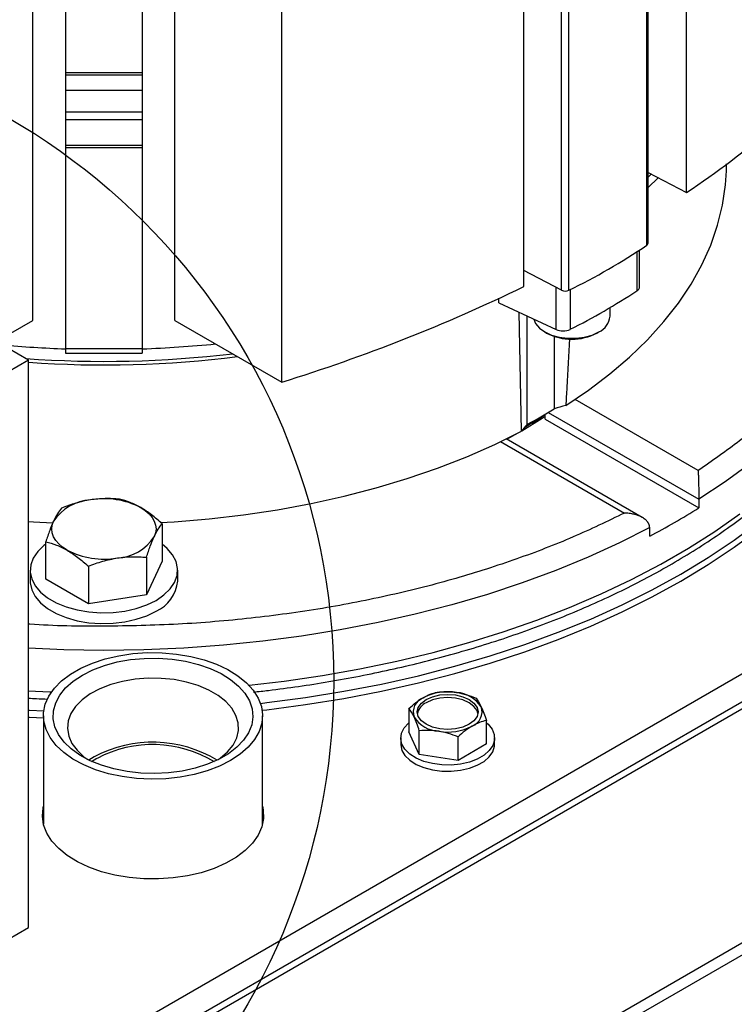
# Model space of a CAD drawing. Header units: inches. Extents: x 5 to 215, y 5 to 165.
# Tile 71 of 74: x 198.22 to 203.37, y 135.33 to 142.42. Entities that reach past the tile are written whole.
import ezdxf

# ---------------------------------------------------------------- set-up
doc = ezdxf.new("R2010")
doc.units = ezdxf.units.IN
doc.header["$LTSCALE"] = 20
doc.header["$MEASUREMENT"] = 0
doc.layers.add('TEXT', color=140, linetype='Continuous', lineweight=25)

msp = doc.modelspace()

# ---------------------------------------------------------------- linework, layer by layer
for p, q in [((203.0234, 141.1731), (203.0234, 149.4382)), ((202.7363, 140.7932), (202.7363, 149.4086)), ((202.7458, 140.8079), (202.7458, 149.4234)), ((202.1752, 140.4693), (202.1752, 149.0847)), ((202.1233, 140.4696), (202.1233, 148.9149)), ((201.8512, 140.4964), (201.8512, 148.7615)), ((198.3171, 140.2526), (198.3171, 148.2377)), ((200.1085, 139.8087), (200.1085, 143.2661)), ((198.5527, 142.9595), (198.5527, 142.0369)), ((199.1039, 142.9595), (199.1039, 142.0369)), ((199.3395, 140.2526), (199.3395, 142.8065)), ((198.5527, 142.0369), (199.1039, 142.0369)), ((198.5527, 142.0369), (198.5527, 142.0202)), ((198.5527, 142.0202), (199.1039, 142.0202)), ((198.5527, 142.0202), (198.5527, 141.9087)), ((199.1039, 142.0369), (199.1039, 142.0202)), ((199.1039, 142.0202), (199.1039, 141.9087)), ((198.5527, 141.9087), (199.1039, 141.9087)), ((198.5527, 141.9087), (198.5527, 141.7542)), ((199.1039, 141.9087), (199.1039, 141.7542)), ((198.5527, 141.7542), (199.1039, 141.7542)), ((198.5527, 141.7542), (198.5527, 141.6993)), ((199.1039, 141.7542), (199.1039, 141.6993)), ((198.5527, 141.6993), (199.1039, 141.6993)), ((198.5527, 141.6993), (198.5527, 141.5145)), ((199.1039, 141.6993), (199.1039, 141.5145)), ((198.5527, 141.5145), (199.1039, 141.5145)), ((198.5527, 141.5145), (198.5527, 141.4978)), ((199.1039, 141.5145), (199.1039, 141.4978)), ((198.5527, 141.4978), (199.1039, 141.4978)), ((198.5527, 141.4978), (198.5527, 140.0506)), ((199.1039, 141.4978), (199.1039, 140.0506)), ((203.3104, 141.3303), (203.3119, 141.3785)), ((198.2845, 139.967), (195.9864, 141.2936)), ((202.7458, 141.318), (203.0234, 141.1731)), ((202.7696, 141.3056), (202.7458, 141.2837)), ((202.82, 141.2792), (202.7458, 141.2086)), ((202.6658, 140.7466), (202.6658, 140.466)), ((202.6852, 140.4959), (202.6852, 140.7593)), ((211.903, 140.6685), (194.8576, 130.8284)), ((194.8576, 130.743), (211.903, 140.5831)), ((202.1233, 140.4696), (201.8512, 140.6112)), ((202.0838, 140.1874), (202.0838, 140.4902)), ((202.1851, 140.4741), (202.1851, 140.1885)), ((201.6709, 140.3798), (201.6717, 140.4138)), ((201.6709, 140.3798), (202.0838, 140.1874)), ((195.9115, 133.3758), (207.9323, 140.3153)), ((201.835, 139.4557), (201.8186, 140.311)), ((202.4724, 140.2824), (202.4724, 140.3454)), ((198.0534, 140.1004), (198.3171, 140.2526)), ((199.3395, 140.2526), (200.1085, 139.8087)), ((201.875, 139.5036), (201.875, 140.2847)), ((202.0019, 140.1699), (202.0158, 140.1619)), ((202.3778, 140.1619), (202.3917, 140.1699)), ((207.9323, 140.1112), (195.9115, 133.1717)), ((202.0701, 140.138), (202.0701, 139.6163)), ((207.9323, 140.0601), (195.9115, 133.1207)), ((198.5527, 140.0506), (199.1039, 140.0506)), ((198.5527, 140.0506), (198.5527, 140.0173)), ((198.5527, 140.0173), (199.1039, 140.0173)), ((199.1039, 140.0506), (199.1039, 140.0173)), ((198.2845, 139.967), (195.8097, 138.5382)), ((198.2845, 135.8842), (198.2845, 139.967)), ((203.1064, 139.1724), (202.2209, 139.6836)), ((202.028, 139.5908), (203.1113, 138.9654)), ((202.0051, 139.5749), (202.0051, 139.5772)), ((202.0051, 139.5428), (202.0051, 139.5749)), ((202.0051, 139.5428), (203.1113, 138.9042)), ((201.6848, 139.3807), (202.5761, 138.8662)), ((202.7044, 138.8344), (201.7247, 139.4)), ((201.729, 139.3974), (201.8101, 139.4428)), ((203.1113, 138.9654), (203.1113, 138.9042)), ((199.2466, 138.7894), (199.2466, 138.5196)), ((202.7578, 138.7), (202.7578, 138.7613)), ((198.41, 138.3902), (198.41, 138.66)), ((199.1345, 138.548), (199.1345, 138.2781)), ((198.2973, 138.4549), (198.2973, 138.3773)), ((198.7162, 138.4833), (198.7162, 138.2134)), ((199.2466, 138.5196), (199.1345, 138.2781)), ((199.3593, 138.3773), (199.3593, 138.4549)), ((198.7162, 138.2134), (198.41, 138.3902)), ((199.1345, 138.2781), (198.7162, 138.2134)), ((198.3929, 137.407), (198.3929, 136.6279)), ((199.9709, 136.6279), (199.9709, 137.407)), ((201.0243, 137.4604), (201.0243, 137.2908)), ((201.582, 137.2045), (201.582, 137.3741)), ((201.0991, 137.1298), (201.0243, 137.2908)), ((201.0991, 137.1298), (201.0991, 137.2994)), ((201.3779, 137.0867), (201.3779, 137.2563)), ((200.9652, 137.2477), (200.9652, 137.2027)), ((201.582, 137.2045), (201.3779, 137.0867)), ((201.6412, 137.2027), (201.6412, 137.2477)), ((198.7579, 137.1128), (198.719, 137.088)), ((201.3779, 137.0867), (201.0991, 137.1298)), ((198.7784, 137.1009), (198.7388, 137.0755)), ((196.6896, 134.9635), (198.2845, 135.8842))]:
    msp.add_line(p, q)
at = {"flags": 128}
for points in [[(202.1532, 139.6394), (202.3178, 139.7506), (202.4713, 139.8671), (202.6131, 139.9884), (202.7429, 140.1141), (202.8601, 140.2438), (202.9644, 140.3772), (203.0555, 140.5138), (203.1331, 140.6531), (203.1969, 140.7947), (203.2467, 140.9382), (203.2824, 141.083), (203.3039, 141.2288), (203.3104, 141.3303)], [(202.9826, 138.4274), (203.1799, 138.547), (203.3669, 138.672), (203.5431, 138.8021), (203.7082, 138.937), (203.8617, 139.0764), (204.0033, 139.22), (204.1325, 139.3673), (204.2492, 139.5181), (204.3531, 139.672), (204.4438, 139.8287), (204.5212, 139.9877), (204.5851, 140.1487), (204.6354, 140.3113), (204.6719, 140.4752), (204.6945, 140.6398), (204.7032, 140.8049), (204.698, 140.9701), (204.6788, 141.1349), (204.6458, 141.2989), (204.6385, 141.3278)], [(204.6248, 140.9847), (204.6123, 140.9022), (204.5769, 140.7375), (204.5273, 140.5739), (204.4637, 140.4119), (204.3864, 140.252), (204.2955, 140.0945), (204.1911, 139.9397), (204.0737, 139.7881), (203.9434, 139.6401), (203.8005, 139.496), (203.6455, 139.3561), (203.4787, 139.2208), (203.3005, 139.0905), (203.1113, 138.9654)], [(202.9826, 138.3763), (203.1799, 138.4959), (203.3669, 138.6209), (203.5431, 138.7511), (203.7082, 138.886), (203.8617, 139.0254), (204.0033, 139.1689), (204.1325, 139.3163), (204.2492, 139.4671), (204.3531, 139.621), (204.4438, 139.7777), (204.5212, 139.9367), (204.5851, 140.0977), (204.6354, 140.2603), (204.6719, 140.4241), (204.6945, 140.5888), (204.7032, 140.7539), (204.7033, 140.7745)], [(201.9235, 140.2621), (201.9367, 140.2299), (201.9635, 140.1978), (202.0019, 140.1699), (202.0502, 140.1477), (202.1058, 140.1323), (202.1659, 140.1243), (202.2277, 140.1243), (202.2878, 140.1323), (202.3434, 140.1477), (202.3917, 140.1699)], [(201.8367, 139.4582), (201.9832, 139.5483), (202.0051, 139.5626)], [(199.2326, 138.7978), (199.3343, 138.8038), (199.5852, 138.8244), (199.8337, 138.8532), (200.0791, 138.89), (200.3204, 138.9348), (200.5569, 138.9874), (200.7879, 139.0476), (201.0127, 139.1153), (201.2305, 139.1902), (201.4406, 139.2721), (201.6423, 139.3607), (201.835, 139.4557)], [(199.0935, 138.9052), (199.1258, 138.8839), (199.1531, 138.8603), (199.1748, 138.8349), (199.1905, 138.8081), (199.2001, 138.7803), (199.2033, 138.7521), (199.2001, 138.7238), (199.1905, 138.6961)], [(198.5631, 138.599), (198.5308, 138.6203), (198.5035, 138.6438), (198.4818, 138.6692), (198.4661, 138.6961), (198.4565, 138.7238), (198.4533, 138.7521), (198.4565, 138.7803), (198.4661, 138.8081)], [(199.8729, 137.6268), (200.1266, 137.6569), (200.4009, 137.6973), (200.6715, 137.7453), (200.9377, 137.8009), (201.1989, 137.8639), (201.4545, 137.9342), (201.7038, 138.0115), (201.9464, 138.0958), (202.1815, 138.1868), (202.4087, 138.2843), (202.6274, 138.3881), (202.8371, 138.4979), (203.0372, 138.6134), (203.2274, 138.7345), (203.4072, 138.8607)], [(198.2845, 138.8064), (198.3224, 138.8038), (198.4614, 138.7959)], [(202.7578, 138.7613), (202.5411, 138.6521), (202.3153, 138.5492), (202.081, 138.4529), (201.8387, 138.3634), (201.589, 138.281), (201.3326, 138.2057), (201.07, 138.1379), (200.802, 138.0777), (200.5291, 138.0252), (200.252, 137.9806), (199.9715, 137.9439), (199.6881, 137.9153), (199.4027, 137.8948), (199.1159, 137.8825), (198.8283, 137.8783), (198.5407, 137.8825), (198.2845, 137.8931)], [(198.41, 138.6437), (198.3961, 138.633), (198.3513, 138.5895), (198.3194, 138.5423), (198.3014, 138.4928), (198.2978, 138.4422), (198.3086, 138.392), (198.3336, 138.3434), (198.3721, 138.298), (198.4231, 138.2568), (198.4851, 138.221), (198.5565, 138.1915), (198.6353, 138.1693), (198.7193, 138.1549), (198.8064, 138.1486), (198.894, 138.1507), (198.9798, 138.1611), (199.0615, 138.1795), (199.1369, 138.2054), (199.2038, 138.2381)], [(199.2038, 138.2381), (199.2605, 138.2767), (199.3053, 138.3202), (199.3372, 138.3674), (199.3552, 138.417), (199.3588, 138.4675), (199.348, 138.5178), (199.323, 138.5663), (199.2845, 138.6118), (199.2466, 138.6437)], [(199.9553, 137.497), (200.0008, 137.5022), (200.2797, 137.5391), (200.5551, 137.5838), (200.8265, 137.6362), (201.0931, 137.6961), (201.3543, 137.7635), (201.6096, 137.8381), (201.8582, 137.9198), (202.0997, 138.0084), (202.3334, 138.1037), (202.5588, 138.2055), (202.7754, 138.3134), (202.9826, 138.4274)], [(198.2973, 138.3773), (198.2978, 138.3646), (198.3086, 138.3144), (198.3336, 138.2659), (198.3721, 138.2204), (198.4231, 138.1792), (198.4851, 138.1434), (198.5565, 138.114), (198.6353, 138.0917), (198.7193, 138.0773), (198.8064, 138.071), (198.894, 138.0731), (198.9798, 138.0835), (199.0615, 138.1019), (199.1369, 138.1278), (199.2038, 138.1605)], [(199.9677, 137.4474), (200.0008, 137.4512), (200.2797, 137.4881), (200.5551, 137.5328), (200.8265, 137.5851), (201.0931, 137.6451), (201.3543, 137.7125), (201.6096, 137.7871), (201.8582, 137.8688), (202.0997, 137.9574), (202.3334, 138.0527), (202.5588, 138.1544), (202.7754, 138.2624), (202.9826, 138.3763)], [(199.7398, 137.0849), (199.6604, 137.0448), (199.5725, 137.0112), (199.4777, 136.9847), (199.3776, 136.9657), (199.2739, 136.9546), (199.1687, 136.9515), (199.0636, 136.9566), (198.9607, 136.9697), (198.8617, 136.9907), (198.7685, 137.019), (198.6826, 137.0543), (198.6056, 137.0958), (198.5389, 137.1429), (198.4837, 137.1948), (198.4409, 137.2504), (198.4114, 137.3088), (198.3956, 137.3689), (198.3938, 137.4298), (198.4061, 137.4902), (198.4323, 137.5492), (198.4718, 137.6056), (198.524, 137.6584), (198.5879, 137.7068), (198.6625, 137.7498), (198.7463, 137.7867), (198.8378, 137.8169), (198.9355, 137.8397), (199.0376, 137.8548), (199.1423, 137.8619), (199.2477, 137.8608), (199.3519, 137.8517), (199.4531, 137.8347), (199.5494, 137.81), (199.6392, 137.7781), (199.7208, 137.7396), (199.7928, 137.6952), (199.8539, 137.6456), (199.903, 137.5918), (199.9392, 137.5346), (199.9619, 137.4752), (199.9707, 137.4146), (199.9655, 137.3538), (199.9462, 137.294), (199.9133, 137.2362), (199.8673, 137.1814), (199.8091, 137.1307), (199.7398, 137.0849)], [(198.6732, 137.7006), (198.749, 137.7386), (198.8331, 137.7701), (198.9241, 137.7946), (199.02, 137.8116), (199.1192, 137.8206), (199.2195, 137.8216), (199.3191, 137.8146), (199.416, 137.7996), (199.5084, 137.7769), (199.5944, 137.7471), (199.6724, 137.7106), (199.7408, 137.6683), (199.7984, 137.6208), (199.844, 137.5692), (199.8766, 137.5144), (199.8958, 137.4576), (199.901, 137.3997), (199.8923, 137.342), (199.8697, 137.2856), (199.8338, 137.2315), (199.7851, 137.1808), (199.7247, 137.1345), (199.6537, 137.0936), (199.5736, 137.0587), (199.4858, 137.0306), (199.3922, 137.0099), (199.2944, 136.9968), (199.1944, 136.9918), (199.0942, 136.9948), (198.9957, 137.0059), (198.9008, 137.0247), (198.8114, 137.051), (198.7292, 137.0843), (198.6558, 137.1238), (198.5926, 137.1688), (198.541, 137.2184), (198.5018, 137.2718), (198.4758, 137.3277), (198.4636, 137.3852), (198.4653, 137.4431), (198.481, 137.5004), (198.5103, 137.5558), (198.5528, 137.6083), (198.6074, 137.6569), (198.6732, 137.7006)], [(199.6513, 137.0923), (199.6647, 137.1018), (199.7175, 137.1469), (199.7577, 137.1962), (199.7844, 137.2484), (199.797, 137.3024), (199.7952, 137.3568), (199.779, 137.4105), (199.7489, 137.4621), (199.7054, 137.5104), (199.6497, 137.5543), (199.5829, 137.5928), (199.5068, 137.625), (199.4231, 137.6501), (199.3337, 137.6675), (199.2408, 137.6769), (199.1465, 137.6779), (199.053, 137.6706), (198.9625, 137.6552), (198.8772, 137.632), (198.799, 137.6015), (198.7298, 137.5645), (198.6711, 137.5218), (198.6245, 137.4745), (198.5909, 137.4236), (198.5712, 137.3703), (198.5658, 137.316), (198.5748, 137.2618), (198.598, 137.209), (198.635, 137.1589), (198.6847, 137.1126), (198.7124, 137.0923)], [(198.2845, 137.5869), (198.4393, 137.5797), (198.4514, 137.5792)], [(201.1485, 137.5247), (201.1938, 137.5448), (201.2466, 137.5574), (201.3032, 137.5617), (201.3598, 137.5574), (201.4125, 137.5448), (201.4579, 137.5247), (201.4926, 137.4986), (201.5145, 137.4681), (201.5219, 137.4355), (201.5145, 137.4028), (201.4926, 137.3723), (201.4579, 137.3462), (201.4125, 137.3261), (201.3598, 137.3135), (201.3032, 137.3092), (201.2466, 137.3135), (201.1938, 137.3261), (201.1485, 137.3462), (201.1137, 137.3723), (201.0919, 137.4028), (201.0844, 137.4355), (201.0919, 137.4681), (201.1137, 137.4986), (201.1485, 137.5247)], [(201.521, 137.4237), (201.5145, 137.4447), (201.4926, 137.4751), (201.4579, 137.5013), (201.4125, 137.5213), (201.3598, 137.534), (201.3032, 137.5383), (201.2466, 137.534), (201.1938, 137.5213), (201.1485, 137.5013)], [(198.2845, 137.4486), (198.2925, 137.4481), (198.3954, 137.4432)], [(198.2845, 137.3975), (198.2925, 137.3971), (198.3929, 137.3923)], [(201.582, 137.3579), (201.5945, 137.3466), (201.623, 137.3108), (201.6385, 137.2723), (201.6402, 137.2328), (201.6281, 137.194), (201.6028, 137.1573), (201.5651, 137.1243), (201.5168, 137.0964), (201.4597, 137.0747), (201.3962, 137.0601), (201.3288, 137.0531), (201.2605, 137.0541), (201.1939, 137.063), (201.1317, 137.0795), (201.0766, 137.1029), (201.0307, 137.1322), (200.996, 137.1662), (200.9739, 137.2035), (200.9653, 137.2427), (200.9705, 137.2821), (200.9893, 137.32), (201.021, 137.355), (201.0243, 137.3579)], [(200.9652, 137.2027), (200.9653, 137.1978), (200.9739, 137.1586), (200.996, 137.1213), (201.0307, 137.0873), (201.0766, 137.058), (201.1317, 137.0346), (201.1939, 137.0181), (201.2605, 137.0092), (201.3288, 137.0082), (201.3962, 137.0151), (201.4597, 137.0298), (201.5168, 137.0515), (201.5651, 137.0794), (201.6028, 137.1124), (201.6281, 137.1491), (201.6402, 137.1879), (201.6412, 137.2027)], [(199.9709, 136.7571), (199.976, 136.7309), (199.9778, 136.6694), (199.9653, 136.6084), (199.9389, 136.5489), (199.899, 136.4919), (199.8463, 136.4385), (199.7817, 136.3896), (199.7065, 136.3462), (199.6218, 136.3089), (199.5293, 136.2785), (199.4306, 136.2554), (199.3275, 136.2402), (199.2218, 136.233), (199.1153, 136.234), (199.0101, 136.2433), (198.9079, 136.2605), (198.8106, 136.2854), (198.7199, 136.3176), (198.6375, 136.3565), (198.5648, 136.4014), (198.5031, 136.4515), (198.4535, 136.5058), (198.4169, 136.5635), (198.3939, 136.6236), (198.3851, 136.6848), (198.3904, 136.7462), (198.3929, 136.7571)]]:
    msp.add_lwpolyline(points, dxfattribs=at)
for centre, radius, start, end in [((199.0733, 147.0586), 7.0882, 303.86759, 316.49709), ((200.0376, 144.8201), 4.8476, 296.16584, 303.82878), ((202.7272, 140.8094), 0.0186, 299.17278, 355.55685), ((196.4862, 151.5402), 12.278, 287.15886, 295.91031), ((202.1497, 140.5254), 0.0616, 244.6544, 294.51019), ((200.0275, 144.4811), 4.8043, 296.68583, 303.30879), ((202.6491, 140.4981), 0.0362, 297.35759, 356.53697), ((202.3375, 140.294), 0.1354, 293.59917, 355.08069), ((202.1968, 140.5081), 0.3906, 242.39855, 297.60145), ((202.1331, 140.3011), 0.124, 246.5385, 294.76199), ((198.8327, 147.981), 7.9375, 271.95813, 275.77847), ((198.8244, 147.991), 7.9475, 264.72403, 268.04077), ((198.8279, 147.9157), 7.9575, 265.94402, 276.69347), ((198.8277, 147.7019), 7.7695, 265.99124, 277.11822), ((199.8765, 143.1909), 4.194, 298.45828, 301.53635), ((202.3202, 138.8776), 0.7799, 102.36301, 108.70036), ((199.927, 142.7765), 3.8169, 300.34497, 302.9867), ((202.0817, 139.2906), 0.2968, 134.13676, 146.211), ((198.7517, 138.6195), 0.3423, 93.4335, 146.56112), ((198.8289, 138.3939), 0.5756, 62.64283, 99.7711), ((200.1972, 143.5439), 5.479, 297.86226, 302.13236), ((198.9049, 138.8847), 0.3423, 273.4335, 326.56112), ((198.8277, 139.1103), 0.5756, 242.64283, 279.7711), ((199.098, 138.4006), 0.2624, 293.78102, 354.89884), ((201.1653, 137.4347), 0.1099, 110.74207, 199.461), ((201.3028, 137.1967), 0.3838, 80.2289, 117.35717), ((201.3542, 137.347), 0.2282, 33.43888, 86.5665), ((201.197, 137.3973), 0.1147, 115.02111, 166.69473), ((201.441, 137.4362), 0.1099, 290.74207, 19.461), ((201.2521, 137.5239), 0.2282, 213.43888, 266.5665), ((201.3036, 137.6742), 0.3838, 260.2289, 297.35717), ((199.1794, 136.3139), 0.9032, 58.98489, 117.8132), ((199.1793, 136.3431), 0.8573, 58.68709, 117.87768)]:
    msp.add_arc(centre, radius, start, end)
for points, knots in [([(204.2147, 142.3793), (204.2421, 142.3344), (204.328, 142.1937), (204.4229, 141.9476), (204.4995, 141.644), (204.5241, 141.3359), (204.4991, 141.0279), (204.4245, 140.7239), (204.3024, 140.4279), (204.1357, 140.1433), (203.9287, 139.8731), (203.6854, 139.6203), (203.414, 139.3852), (203.208, 139.2427), (203.1064, 139.1724)], [0, 0, 0, 0, 0.04175, 0.130632, 0.220295, 0.310353, 0.400411, 0.490074, 0.578956, 0.666692, 0.752947, 0.837417, 0.919841, 1, 1, 1, 1]), ([(199.9063, 137.5786), (199.9416, 137.5824), (200.0498, 137.594), (200.2306, 137.6186), (200.4498, 137.6528), (200.6702, 137.6929), (200.8909, 137.7387), (201.1106, 137.7903), (201.3284, 137.8476), (201.5435, 137.9106), (201.7553, 137.9792), (201.9629, 138.0532), (202.166, 138.1326), (202.3638, 138.2173), (202.5559, 138.307), (202.7419, 138.4018), (202.9212, 138.5013), (203.0936, 138.6056), (203.2585, 138.7143), (203.4157, 138.8273), (203.5649, 138.9446), (203.7056, 139.0658), (203.8375, 139.1908), (203.9605, 139.3195), (204.0742, 139.4516), (204.1783, 139.5871), (204.2727, 139.7256), (204.3569, 139.8671), (204.4309, 140.0114), (204.4942, 140.1582), (204.5469, 140.3075), (204.5877, 140.459), (204.6131, 140.58), (204.6208, 140.6505), (204.6229, 140.6696)], [0, 0, 0, 0, 0.014256, 0.043591, 0.07361, 0.104162, 0.135136, 0.166449, 0.198036, 0.229849, 0.261848, 0.294002, 0.326287, 0.358682, 0.391171, 0.423743, 0.456386, 0.489093, 0.521859, 0.554679, 0.587549, 0.620468, 0.653437, 0.686458, 0.719533, 0.752669, 0.785872, 0.819153, 0.852527, 0.88601, 0.919627, 0.953406, 0.98738, 1, 1, 1, 1]), ([(202.1804, 140.1217), (202.1742, 140.0048), (202.1657, 139.8443), (202.1559, 139.6832), (202.1532, 139.6394)], [0, 0, 0, 0, 0.728316, 1, 1, 1, 1]), ([(203.1064, 139.1724), (203.1065, 139.1703), (203.1067, 139.1662), (203.1071, 139.16), (203.1074, 139.1539), (203.1076, 139.148), (203.1079, 139.1424), (203.1081, 139.1371), (203.1085, 139.1256), (203.1091, 139.1077), (203.1098, 139.0807), (203.1105, 139.0527), (203.1108, 139.0281), (203.1111, 139.0101), (203.1112, 138.9977), (203.1113, 138.9861), (203.1113, 138.9752), (203.1113, 138.9686), (203.1113, 138.9654)], [0, 0, 0, 0, 0.043995, 0.085238, 0.123722, 0.159443, 0.192398, 0.222582, 0.249993, 0.383265, 0.4992, 0.632006, 0.74934, 0.802622, 0.853952, 0.903688, 0.952227, 1, 1, 1, 1]), ([(198.7312, 138.9612), (198.6956, 138.9557), (198.6603, 138.9476), (198.5907, 138.9273), (198.5563, 138.9151), (198.5221, 138.9015)], [0, 0, 0, 0, 0.5, 0.5, 1, 1, 1, 1]), ([(198.9404, 138.9662), (198.9062, 138.9692), (198.8718, 138.9708), (198.8021, 138.9695), (198.7669, 138.9667), (198.7312, 138.9612)], [0, 0, 0, 0, 0.5, 0.5, 1, 1, 1, 1]), ([(199.0935, 138.9052), (199.0673, 138.9202), (199.0416, 138.9325), (198.9906, 138.9524), (198.9654, 138.9601), (198.9404, 138.9662)], [0, 0, 0, 0, 0.5, 0.5, 1, 1, 1, 1]), ([(198.5221, 138.9015), (198.513, 138.8901), (198.5037, 138.8771), (198.4851, 138.8464), (198.4756, 138.8287), (198.4661, 138.8081)], [0, 0, 0, 0, 0.5, 0.5, 1, 1, 1, 1]), ([(199.2466, 138.7894), (199.2215, 138.8122), (199.1963, 138.8336), (199.1454, 138.8726), (199.1196, 138.8901), (199.0935, 138.9052)], [0, 0, 0, 0, 0.5, 0.5, 1, 1, 1, 1]), ([(202.5761, 138.8662), (202.4543, 138.8076), (202.2073, 138.6886), (201.8002, 138.5319), (201.3622, 138.3915), (200.8942, 138.272), (200.4012, 138.1758), (199.8884, 138.1054), (199.3617, 138.0616), (198.8288, 138.0499), (198.4676, 138.0528), (198.2879, 138.0676), (198.2845, 138.0679)], [0, 0, 0, 0, 0.102578, 0.208055, 0.316149, 0.426527, 0.538802, 0.652542, 0.767282, 0.882527, 0.997773, 1, 1, 1, 1]), ([(198.4661, 138.8081), (198.4565, 138.7875), (198.4471, 138.7646), (198.4284, 138.7149), (198.4192, 138.6881), (198.41, 138.66)], [0, 0, 0, 0, 0.5, 0.5, 1, 1, 1, 1]), ([(202.7578, 138.7613), (202.7577, 138.7629), (202.7577, 138.766), (202.7571, 138.7708), (202.7561, 138.7755), (202.7547, 138.7802), (202.7529, 138.785), (202.7508, 138.7896), (202.7482, 138.7943), (202.7453, 138.7989), (202.7419, 138.8034), (202.7341, 138.8128), (202.7185, 138.8264), (202.6941, 138.8407), (202.666, 138.8519), (202.6414, 138.8586), (202.6188, 138.8627), (202.5987, 138.8653), (202.584, 138.8659), (202.5761, 138.8662)], [0, 0, 0, 0, 0.0238288, 0.0477938, 0.0719511, 0.0963552, 0.1210588, 0.1461129, 0.171566, 0.1974642, 0.2238511, 0.2507677, 0.3680853, 0.5008898, 0.6168084, 0.7500782, 0.818331, 0.9016566, 1, 1, 1, 1]), ([(199.1905, 138.6961), (199.2001, 138.7167), (199.2095, 138.7344), (199.2282, 138.7651), (199.2374, 138.7781), (199.2466, 138.7894)], [0, 0, 0, 0, 0.5, 0.5, 1, 1, 1, 1]), ([(199.1345, 138.548), (199.1436, 138.576), (199.1529, 138.6028), (199.1715, 138.6525), (199.181, 138.6755), (199.1905, 138.6961)], [0, 0, 0, 0, 0.5, 0.5, 1, 1, 1, 1]), ([(198.41, 138.66), (198.4351, 138.6539), (198.4603, 138.6463), (198.5112, 138.6264), (198.537, 138.6141), (198.5631, 138.599)], [0, 0, 0, 0, 0.5, 0.5, 1, 1, 1, 1]), ([(198.5631, 138.599), (198.5893, 138.5839), (198.615, 138.5664), (198.666, 138.5275), (198.6912, 138.5061), (198.7162, 138.4833)], [0, 0, 0, 0, 0.5, 0.5, 1, 1, 1, 1]), ([(198.7162, 138.4833), (198.7504, 138.4969), (198.7848, 138.5091), (198.8545, 138.5294), (198.8897, 138.5375), (198.9254, 138.543)], [0, 0, 0, 0, 0.5, 0.5, 1, 1, 1, 1]), ([(198.9254, 138.543), (198.961, 138.5485), (198.9963, 138.5513), (199.0659, 138.5526), (199.1003, 138.551), (199.1345, 138.548)], [0, 0, 0, 0, 0.5, 0.5, 1, 1, 1, 1]), ([(198.2845, 137.5346), (198.3036, 137.5334), (198.3497, 137.5305), (198.3959, 137.5288), (198.4231, 137.5278)], [0, 0, 0, 0, 0.412651, 1, 1, 1, 1])]:
    msp.add_open_spline(points, degree=3, knots=knots)
for points in [[(201.0243, 137.4604), (201.0577, 137.4907), (201.0916, 137.5174), (201.1264, 137.5375)], [(201.1264, 137.5375), (201.1612, 137.5576), (201.1951, 137.5701), (201.2285, 137.5782)], [(201.2285, 137.5782), (201.274, 137.5823), (201.3203, 137.5822), (201.3679, 137.5749)], [(201.3679, 137.5749), (201.4155, 137.5675), (201.4617, 137.5532), (201.5073, 137.5351)], [(201.5073, 137.5351), (201.5195, 137.5199), (201.5319, 137.5003), (201.5447, 137.4728)], [(201.5447, 137.4728), (201.5574, 137.4453), (201.5698, 137.4115), (201.582, 137.3741)], [(201.0617, 137.3981), (201.0489, 137.4256), (201.0365, 137.4452), (201.0243, 137.4604)], [(201.0991, 137.2994), (201.0868, 137.3368), (201.0744, 137.3706), (201.0617, 137.3981)], [(201.48, 137.3334), (201.4451, 137.3133), (201.4112, 137.2866), (201.3779, 137.2563)], [(201.582, 137.3741), (201.5487, 137.366), (201.5148, 137.3535), (201.48, 137.3334)], [(201.2385, 137.2961), (201.1909, 137.3034), (201.1446, 137.3035), (201.0991, 137.2994)], [(201.3779, 137.2563), (201.3323, 137.2744), (201.2861, 137.2887), (201.2385, 137.2961)]]:
    msp.add_open_spline(points, degree=3)
at = {"layer": 'TEXT'}
msp.add_circle((195.8097, 137.66), 4.6728, dxfattribs=at)

doc.saveas('drawing.dxf')
